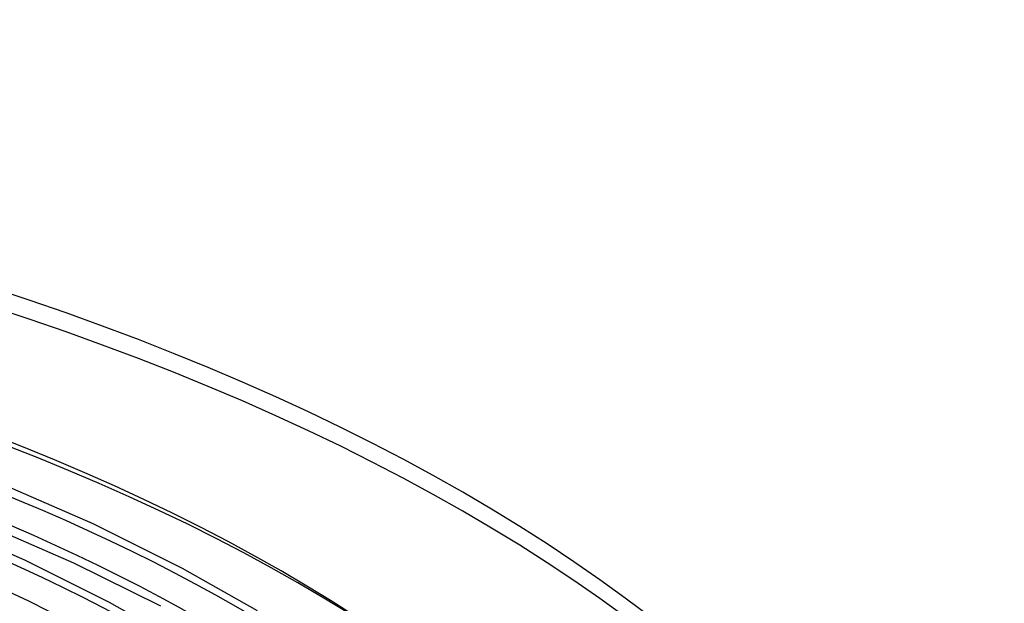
# Model space of a CAD drawing. Header units: millimetres. Extents: x -749 to 749, y -776 to 793.
# Tile 76 of 76: x 281 to 506, y 659 to 793. Entities that reach past the tile are written whole.
import ezdxf

# ---------------------------------------------------------------- set-up
doc = ezdxf.new("R2010")
doc.units = ezdxf.units.MM
doc.layers.add('HIDDEN', color=7, linetype='Continuous')
doc.layers.add('THICK', color=7, linetype='Continuous')

msp = doc.modelspace()

# ---------------------------------------------------------------- linework, layer by layer
at = {"layer": 'HIDDEN'}
for centre, major_axis, start_param, end_param in [((0, 514.42), (-506, 0), -3.141592, -0.523599), ((0, 514.42), (-456, 0), -3.141592, -0.523599), ((0, 514.41), (438.19, 0), 0.021883, 1.035787), ((0, 514.41), (415.39, 0), 0.022509, 1.03516), ((0, 514.41), (392.59, 0), 0.023208, 1.034461), ((0, 514.41), (369.79, 0), 0.023994, 1.033676), ((0, 514.41), (346.99, 0), 0.024882, 1.032787)]:
    msp.add_ellipse(centre, major_axis=major_axis, ratio=0.5, start_param=start_param, end_param=end_param, dxfattribs=at)
at = {"layer": 'THICK'}
for p, q in [((297.58, 677.33), (275.44, 686.98)), ((281.96, 669.03), (261, 678.16)), ((293.18, 668.37), (271.59, 677.77)), ((318.01, 667.15), (297.58, 677.33)), ((301.31, 659.39), (281.96, 669.03)), ((313.04, 658.49), (293.18, 668.37)), ((335.15, 657.48), (318.01, 667.15)), ((317.59, 650.21), (301.31, 659.39))]:
    msp.add_line(p, q, dxfattribs=at)
for centre, major_axis, start_param, end_param in [((0, 518.75), (506, 0), 0, 2.617994), ((0, 518.75), (-451, 0), -3.141592, -0.523599), ((0, 514.41), (-428.21, 0), -3.107766, -2.106072), ((0, 514.41), (-405.41, 0), -3.106453, -2.106729), ((0, 514.41), (-382.61, 0), -3.104983, -2.107464), ((0, 514.41), (-359.81, 0), -3.103326, -2.108292)]:
    msp.add_ellipse(centre, major_axis=major_axis, ratio=0.5, start_param=start_param, end_param=end_param, dxfattribs=at)

doc.saveas('drawing.dxf')
